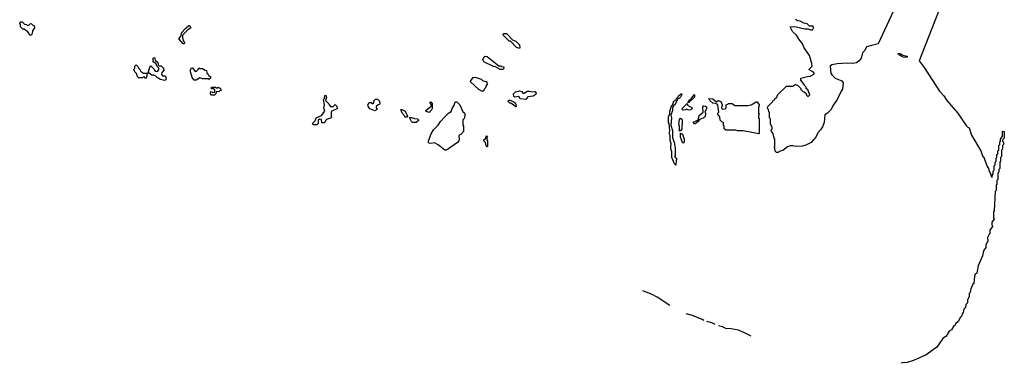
# Model space of a CAD drawing. Extents: x 2106670 to 2323771, y 35271 to 224896.
# Tile 204 of 256: x 2288790 to 2299480, y 51347 to 55082. Entities that reach past the tile are written whole.
import ezdxf

# ---------------------------------------------------------------- set-up
doc = ezdxf.new("R2010")
doc.units = 0

msp = doc.modelspace()

# ---------------------------------------------------------------- linework, layer by layer
at = {"layer": '0CON20XD'}
for points in [[(2299345, 56648), (2298694, 54986), (2298554, 54635), (2298611, 54561), (2298776, 54306), (2298824, 54254), (2298855, 54204), (2298970, 54070), (2299065, 53932), (2299085, 53912), (2299098, 53908), (2299125, 53828), (2299224, 53655), (2299245, 53602), (2299263, 53575), (2299268, 53555), (2299294, 53485), (2299310, 53465), (2299315, 53430), (2299328, 53418), (2299340, 53375), (2299348, 53372), (2299350, 53395), (2299360, 53405), (2299360, 53435), (2299370, 53445), (2299370, 53495), (2299380, 53505), (2299380, 53535), (2299390, 53545), (2299390, 53575), (2299400, 53585), (2299400, 53615), (2299410, 53625), (2299410, 53655), (2299420, 53665), (2299420, 53715), (2299430, 53725), (2299430, 53755), (2299438, 53762), (2299440, 53785), (2299460, 53815), (2299460, 53865), (2299465, 53870), (2299480, 53865), (2299480, 53795), (2299460, 53775), (2299462, 53762), (2299470, 53755), (2299470, 53725), (2299460, 53715), (2299460, 53675), (2299450, 53665), (2299450, 53595), (2299440, 53585), (2299440, 53545), (2299430, 53535), (2299430, 53465), (2299420, 53455), (2299420, 53425), (2299410, 53415), (2299410, 53345), (2299400, 53335), (2299400, 53295), (2299390, 53285), (2299390, 53225), (2299380, 53215), (2299370, 53005), (2299364, 52994), (2299363, 52935), (2299370, 52915), (2299345, 52880), (2299343, 52855), (2299350, 52835), (2299324, 52795), (2299324, 52774), (2299330, 52765), (2299315, 52750), (2299298, 52715), (2299300, 52675), (2299279, 52635), (2299280, 52605), (2299255, 52568), (2299244, 52515), (2299196, 52405), (2299182, 52328), (2299165, 52312), (2299156, 52295), (2299150, 52215), (2299133, 52205), (2299130, 52185), (2299115, 52160), (2299110, 52115), (2299100, 52105), (2299100, 52075), (2299080, 52035), (2299080, 52005), (2299062, 51985), (2299060, 51955), (2299042, 51935), (2299035, 51900), (2299022, 51885), (2299018, 51862), (2299005, 51850), (2298978, 51802), (2298950, 51775), (2298948, 51762), (2298932, 51755), (2298908, 51712), (2298880, 51695), (2298848, 51642), (2298814, 51615), (2298748, 51522), (2298632, 51438), (2298495, 51377), (2298425, 51357), (2298375, 51354), (2298360, 51347)], [(2298437, 55525), (2298112, 54818), (2298037, 54803), (2297985, 54785), (2297965, 54747), (2297939, 54721), (2297925, 54664), (2297906, 54635), (2297875, 54614), (2297835, 54604), (2297775, 54608), (2297665, 54601), (2297608, 54592), (2297590, 54575), (2297598, 54498), (2297610, 54480), (2297645, 54446), (2297716, 54416), (2297732, 54395), (2297724, 54325), (2297709, 54305), (2297666, 54215), (2297617, 54145), (2297602, 54105), (2297562, 54065), (2297532, 54048), (2297525, 53965), (2297505, 53918), (2297485, 53884), (2297457, 53853), (2297435, 53804), (2297382, 53748), (2297325, 53717), (2297285, 53708), (2297215, 53704), (2297185, 53712), (2297155, 53712), (2297125, 53700), (2297075, 53660), (2297035, 53650), (2297025, 53640)], [(2288915, 54910), (2288904, 54914), (2288880, 54950), (2288838, 54978), (2288825, 54980), (2288800, 55005), (2288800, 55025), (2288790, 55045), (2288802, 55058), (2288818, 55058), (2288842, 55032), (2288865, 55030), (2288875, 55020), (2288888, 55022), (2288902, 55038), (2288915, 55040), (2288932, 55022), (2288948, 55018), (2288950, 54995), (2288928, 54962), (2288927, 54933), (2288915, 54910)], [(2297025, 53640), (2297005, 53640), (2296992, 53652), (2296990, 53685), (2296980, 53695), (2296990, 53705), (2296990, 53785), (2296980, 53795), (2296970, 53845), (2296950, 53875), (2296952, 53888), (2296960, 53895), (2296960, 53915), (2296940, 53945), (2296940, 54005), (2296930, 54015), (2296930, 54075), (2296922, 54082), (2296920, 54105), (2296910, 54115), (2296912, 54138), (2296968, 54192), (2296972, 54208), (2296988, 54212), (2296992, 54228), (2297008, 54232), (2297022, 54268), (2297115, 54360), (2297185, 54360), (2297215, 54380), (2297222, 54372), (2297235, 54370), (2297270, 54335), (2297272, 54322), (2297292, 54302), (2297308, 54298), (2297328, 54278), (2297332, 54262), (2297342, 54252), (2297355, 54250), (2297370, 54265), (2297348, 54318), (2297330, 54335), (2297328, 54348), (2297310, 54365), (2297308, 54378), (2297270, 54425), (2297270, 54445), (2297344, 54466), (2297372, 54468), (2297418, 54492), (2297410, 54510), (2297360, 54535), (2297360, 54545), (2297393, 54577), (2297392, 54605), (2297364, 54694), (2297308, 54775), (2297287, 54827), (2297260, 54855), (2297223, 54913), (2297180, 54955), (2297154, 55005), (2297205, 55006), (2297315, 54981), (2297352, 54982), (2297375, 54970), (2297397, 54973), (2297410, 54995), (2297405, 55010), (2297365, 55010), (2297340, 55035), (2297304, 55044), (2297265, 55064), (2297235, 55068), (2297213, 55083)], [(2290575, 54820), (2290565, 54820), (2290518, 54875), (2290542, 54905), (2290545, 54938), (2290569, 54961), (2290575, 54976), (2290625, 55020), (2290635, 55018), (2290648, 54995), (2290645, 54990), (2290615, 54970), (2290558, 54912), (2290557, 54885), (2290568, 54848), (2290578, 54835), (2290575, 54820)], [(2294215, 54770), (2294185, 54780), (2294118, 54848), (2294105, 54850), (2294040, 54915), (2294040, 54925), (2294045, 54930), (2294075, 54930), (2294142, 54862), (2294175, 54850), (2294218, 54808), (2294220, 54775), (2294215, 54770)], [(2290365, 54420), (2290315, 54432), (2290298, 54448), (2290285, 54450), (2290268, 54468), (2290245, 54480), (2290225, 54480), (2290195, 54500), (2290180, 54500), (2290172, 54488), (2290170, 54465), (2290155, 54440), (2290145, 54460), (2290132, 54458), (2290125, 54450), (2290085, 54450), (2290070, 54465), (2290058, 54498), (2290040, 54515), (2290038, 54528), (2290030, 54535), (2290032, 54548), (2290040, 54555), (2290040, 54575), (2290055, 54590), (2290078, 54568), (2290082, 54552), (2290098, 54538), (2290102, 54522), (2290135, 54500), (2290180, 54500), (2290190, 54515), (2290202, 54565), (2290215, 54580), (2290248, 54548), (2290252, 54532), (2290262, 54522), (2290285, 54520), (2290300, 54535), (2290300, 54555), (2290282, 54572), (2290268, 54608), (2290252, 54612), (2290240, 54625), (2290240, 54665), (2290255, 54670), (2290262, 54642), (2290290, 54615), (2290292, 54592), (2290305, 54580), (2290325, 54580), (2290350, 54555), (2290352, 54542), (2290360, 54535), (2290332, 54508), (2290330, 54485), (2290342, 54472), (2290365, 54470), (2290378, 54458), (2290380, 54435), (2290365, 54420)], [(2294035, 54540), (2294005, 54540), (2293955, 54570), (2293935, 54572), (2293830, 54625), (2293820, 54645), (2293824, 54665), (2293845, 54686), (2293865, 54683), (2293992, 54582), (2294015, 54580), (2294022, 54572), (2294038, 54568), (2294050, 54555), (2294035, 54540)], [(2298405, 54671), (2298383, 54675), (2298343, 54695), (2298323, 54715), (2298348, 54715), (2298378, 54698), (2298425, 54686), (2298425, 54674), (2298405, 54671)], [(2290705, 54423), (2290685, 54423), (2290663, 54455), (2290643, 54515), (2290643, 54535), (2290655, 54560), (2290665, 54558), (2290695, 54520), (2290708, 54522), (2290728, 54542), (2290735, 54560), (2290745, 54550), (2290775, 54550), (2290802, 54532), (2290818, 54528), (2290822, 54502), (2290838, 54488), (2290842, 54472), (2290860, 54465), (2290860, 54445), (2290845, 54430), (2290835, 54440), (2290775, 54440), (2290745, 54450), (2290705, 54423)], [(2293815, 54300), (2293775, 54323), (2293685, 54405), (2293685, 54415), (2293714, 54455), (2293736, 54456), (2293800, 54435), (2293815, 54420), (2293860, 54405), (2293862, 54392), (2293870, 54385), (2293852, 54358), (2293848, 54342), (2293832, 54328), (2293828, 54312), (2293815, 54300)], [(2290905, 54260), (2290873, 54263), (2290860, 54275), (2290865, 54300), (2290878, 54298), (2290885, 54290), (2290910, 54295), (2290908, 54318), (2290895, 54330), (2290872, 54332), (2290872, 54348), (2290915, 54350), (2290922, 54342), (2290935, 54340), (2290945, 54350), (2290952, 54342), (2290965, 54340), (2290978, 54312), (2290962, 54308), (2290955, 54300), (2290922, 54298), (2290920, 54275), (2290905, 54260)], [(2294285, 54213), (2294225, 54222), (2294208, 54248), (2294165, 54241), (2294156, 54246), (2294152, 54275), (2294174, 54296), (2294217, 54307), (2294243, 54303), (2294255, 54280), (2294268, 54282), (2294305, 54306), (2294325, 54306), (2294345, 54296), (2294383, 54303), (2294397, 54283), (2294398, 54275), (2294386, 54264), (2294365, 54252), (2294308, 54242), (2294285, 54213)], [(2292015, 53940), (2291975, 53940), (2291970, 53955), (2291998, 53982), (2292010, 54015), (2292068, 54042), (2292102, 54088), (2292093, 54125), (2292098, 54155), (2292090, 54215), (2292100, 54225), (2292103, 54257), (2292115, 54260), (2292120, 54235), (2292110, 54205), (2292146, 54166), (2292150, 54155), (2292165, 54140), (2292195, 54140), (2292215, 54160), (2292230, 54145), (2292240, 54115), (2292170, 54085), (2292170, 54035), (2292180, 54025), (2292165, 54010), (2292122, 53998), (2292112, 53988), (2292108, 53972), (2292095, 53960), (2292072, 53962), (2292068, 53998), (2292045, 54000), (2292032, 53988), (2292030, 53955), (2292015, 53940)], [(2292645, 54092), (2292592, 54112), (2292572, 54142), (2292570, 54155), (2292585, 54180), (2292605, 54180), (2292615, 54170), (2292628, 54172), (2292640, 54185), (2292630, 54195), (2292642, 54208), (2292653, 54217), (2292675, 54218), (2292698, 54195), (2292700, 54165), (2292682, 54158), (2292662, 54138), (2292660, 54125), (2292670, 54105), (2292645, 54092)], [(2294175, 54133), (2294124, 54174), (2294112, 54175), (2294095, 54192), (2294095, 54200), (2294103, 54207), (2294115, 54207), (2294158, 54185), (2294177, 54165), (2294180, 54135), (2294175, 54133)], [(2295915, 53500), (2295900, 53515), (2295872, 53585), (2295872, 53645), (2295864, 53664), (2295860, 53695), (2295862, 53735), (2295853, 53767), (2295852, 53822), (2295843, 53845), (2295848, 53875), (2295842, 53952), (2295834, 53965), (2295834, 54025), (2295840, 54045), (2295850, 54055), (2295850, 54085), (2295862, 54135), (2295878, 54152), (2295892, 54195), (2295918, 54212), (2295920, 54225), (2295938, 54242), (2295942, 54255), (2295975, 54280), (2295978, 54268), (2295965, 54240), (2295950, 54225), (2295932, 54218), (2295930, 54205), (2295922, 54198), (2295905, 54160), (2295892, 54148), (2295878, 54122), (2295877, 54095), (2295858, 54045), (2295866, 54015), (2295860, 53935), (2295876, 53876), (2295878, 53798), (2295895, 53750), (2295906, 53685), (2295907, 53605), (2295900, 53595), (2295926, 53566), (2295918, 53552), (2295915, 53500)], [(2296055, 54182), (2296043, 54183), (2296054, 54205), (2296080, 54220), (2296093, 54245), (2296118, 54268), (2296115, 54240), (2296055, 54182)], [(2296815, 53840), (2296645, 53874), (2296585, 53872), (2296565, 53882), (2296455, 53880), (2296440, 53895), (2296440, 53925), (2296430, 53935), (2296430, 53965), (2296412, 53972), (2296395, 53990), (2296390, 54025), (2296370, 54055), (2296370, 54065), (2296380, 54075), (2296371, 54151), (2296362, 54162), (2296345, 54170), (2296314, 54174), (2296284, 54204), (2296272, 54225), (2296315, 54222), (2296355, 54190), (2296375, 54203), (2296402, 54192), (2296418, 54155), (2296410, 54125), (2296415, 54110), (2296448, 54112), (2296460, 54125), (2296462, 54158), (2296478, 54162), (2296485, 54170), (2296525, 54170), (2296555, 54150), (2296695, 54148), (2296732, 54158), (2296785, 54188), (2296798, 54188), (2296820, 54155), (2296818, 54142), (2296810, 54135), (2296810, 54065), (2296820, 54055), (2296810, 54045), (2296810, 54015), (2296820, 54005), (2296820, 53845), (2296815, 53840)], [(2292995, 54022), (2292973, 54023), (2292970, 54035), (2292942, 54065), (2292930, 54095), (2292932, 54108), (2292976, 54086), (2293002, 54035), (2292995, 54022)], [(2293235, 54073), (2293203, 54083), (2293200, 54095), (2293258, 54142), (2293260, 54155), (2293242, 54185), (2293255, 54190), (2293268, 54175), (2293270, 54115), (2293266, 54104), (2293235, 54073)], [(2293425, 53663), (2293405, 53664), (2293332, 53722), (2293295, 53742), (2293255, 53735), (2293238, 53738), (2293230, 53745), (2293228, 53765), (2293257, 53843), (2293284, 53886), (2293333, 53937), (2293358, 53975), (2293404, 54026), (2293444, 54066), (2293473, 54085), (2293485, 54118), (2293512, 54158), (2293515, 54180), (2293522, 54188), (2293535, 54190), (2293568, 54158), (2293602, 54082), (2293618, 54068), (2293622, 54052), (2293630, 54045), (2293620, 54035), (2293618, 54012), (2293600, 53995), (2293600, 53935), (2293610, 53925), (2293607, 53865), (2293580, 53835), (2293562, 53828), (2293558, 53815), (2293561, 53785), (2293556, 53765), (2293543, 53747), (2293425, 53663)], [(2296055, 54100), (2296025, 54110), (2296017, 54103), (2295995, 54100), (2295985, 54102), (2295984, 54115), (2296035, 54170), (2296042, 54152), (2296090, 54125), (2296090, 54115), (2296075, 54102), (2296055, 54100)], [(2296125, 53950), (2296115, 53950), (2296102, 53968), (2296150, 53990), (2296160, 54000), (2296168, 54042), (2296212, 54078), (2296206, 54134), (2296215, 54146), (2296235, 54143), (2296247, 54135), (2296248, 54115), (2296230, 54075), (2296237, 54065), (2296231, 54029), (2296222, 54018), (2296167, 53993), (2296156, 53974), (2296125, 53950)], [(2293095, 53964), (2293055, 53966), (2293044, 53975), (2293022, 54018), (2293045, 54020), (2293075, 54008), (2293110, 54005), (2293120, 53995), (2293120, 53985), (2293095, 53964)], [(2295955, 53870), (2295954, 53925), (2295948, 53945), (2295955, 53998), (2295965, 54010), (2295980, 54000), (2295984, 53985), (2295980, 53895), (2295965, 53872), (2295955, 53870)], [(2293865, 53700), (2293853, 53713), (2293848, 53748), (2293830, 53765), (2293830, 53775), (2293850, 53795), (2293855, 53820), (2293870, 53815), (2293860, 53805), (2293860, 53775), (2293870, 53765), (2293870, 53705), (2293865, 53700)], [(2295995, 53740), (2295985, 53748), (2295964, 53805), (2295965, 53848), (2295985, 53838), (2296004, 53785), (2296006, 53754), (2295995, 53740)], [(2295849, 51976), (2295710, 52065), (2295655, 52096), (2295556, 52133)], [(2296218, 51813), (2296200, 51825), (2296095, 51866), (2296025, 51886)], [(2296341, 51768), (2296305, 51787), (2296251, 51801)], [(2296729, 51641), (2296725, 51644), (2296666, 51675), (2296595, 51706), (2296515, 51723), (2296457, 51727), (2296420, 51745), (2296376, 51754)]]:
    msp.add_lwpolyline(points, dxfattribs=at)

doc.saveas('drawing.dxf')
